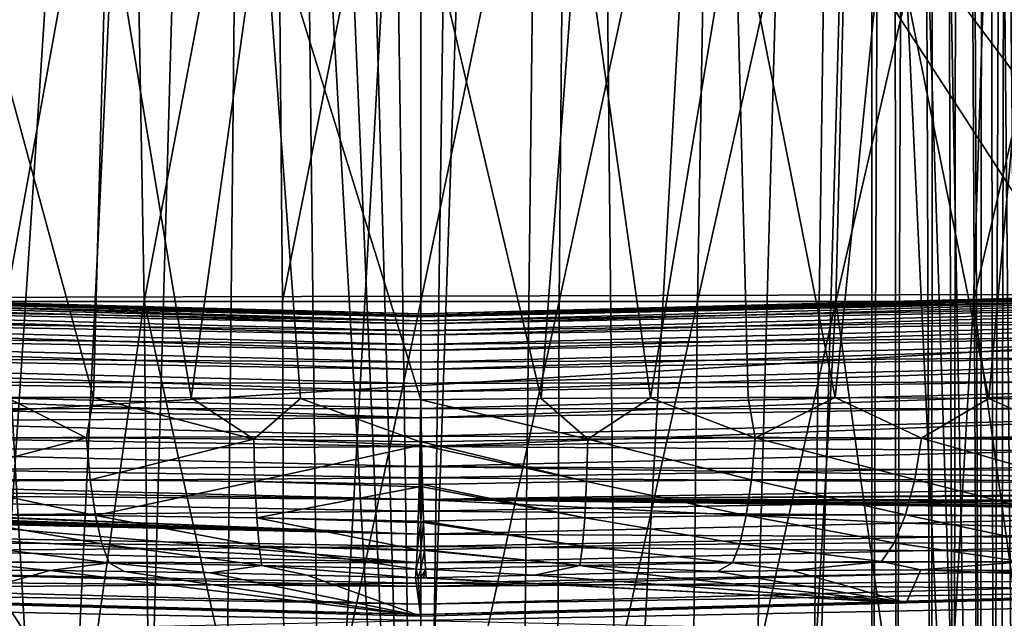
# Model space of a CAD drawing. Header units: metres. Extents: x -105 to 105, y -117 to 62.
# Tile 49 of 256: x -5 to 7, y -79 to -72. Entities that reach past the tile are written whole.
import ezdxf

# ---------------------------------------------------------------- set-up
doc = ezdxf.new("R2010")
doc.units = ezdxf.units.M
doc.layers.add('solid_509432_AD150_SW0001', color=7, linetype='CONTINUOUS')
doc.layers.add('solid_509432_AD150_SW0001_01', color=7, linetype='CONTINUOUS')

msp = doc.modelspace()

# ---------------------------------------------------------------- linework, layer by layer
at = {"layer": 'solid_509432_AD150_SW0001'}
for points in [[(-1.812435, -30.661386, 63.890949), (-5.409154, -85.513756, 63.977562), (-5.409154, -57.844402, 63.977562)], [(-1.812435, -30.661386, 63.890949), (-4.373866, -85.3312, 63.943783), (-5.409154, -85.513756, 63.977562)], [(-1.812435, -30.661386, 63.890949), (-3.366723, -85.142647, 63.917786), (-4.373866, -85.3312, 63.943783)], [(-1.812435, -30.661386, 63.890949), (-2.37439, -84.924759, 63.898792), (-3.366723, -85.142647, 63.917786)], [(-1.812435, -30.661386, 63.890949), (-1.187364, -84.612518, 63.884701), (-2.37439, -84.924759, 63.898792)], [(-1.812435, -30.661386, 63.890949), (1.819986, -30.660877, 63.891041), (-1.187364, -84.612518, 63.884701)], [(1.819986, -30.660877, 63.891041), (0, -84.300003, 63.880001), (-1.187364, -84.612518, 63.884701)], [(1.819986, -30.660877, 63.891041), (1.187364, -84.612518, 63.884701), (0, -84.300003, 63.880001)], [(0, -63.120411, 14.3), (0, -86.724808, 14.3), (-15.006102, -63.347279, 13.907051)], [(0, -86.724808, 14.3), (-14.781674, -73.985245, 13.912929), (-15.006102, -63.347279, 13.907051)], [(-3.465814, -66.990318, -12.867242), (-4.978623, -75.350777, -11.531426), (-5.188913, -66.989342, -12.485092)], [(-3.465814, -66.990318, -12.867242), (-3.320786, -75.351791, -11.888581), (-4.978623, -75.350777, -11.531426)], [(-1.734735, -66.990906, -13.085711), (-3.320786, -75.351791, -11.888581), (-3.465814, -66.990318, -12.867242)], [(-1.734735, -66.990906, -13.085711), (-1.660652, -75.352409, -12.091887), (-3.320786, -75.351791, -11.888581)], [(0, -66.991104, -13.15611), (-1.660652, -75.352409, -12.091887), (-1.734735, -66.990906, -13.085711)], [(0, -66.991104, -13.15611), (0, -75.352615, -12.157266), (-1.660652, -75.352409, -12.091887)], [(-2.754974, -76.505493, -9.199873), (-1.898151, -70.402565, -10.122713), (-3.762804, -70.413551, -9.892677)], [(-2.754974, -76.505493, -9.199873), (-1.443654, -76.514671, -9.313928), (-1.898151, -70.402565, -10.122713)], [(0, -76.53109, -9.352777), (0, -70.391167, -10.196258), (-1.898151, -70.402565, -10.122713)], [(-1.443654, -76.514671, -9.313928), (0, -76.53109, -9.352777), (-1.898151, -70.402565, -10.122713)], [(1.443659, -76.514671, -9.313927), (1.8996, -70.402573, -10.122599), (0, -70.391167, -10.196258)], [(-3.927251, -76.502159, -9.024748), (-3.762804, -70.413551, -9.892677), (-5.580221, -70.429649, -9.4781)], [(-4.971724, -76.503319, -8.799337), (-3.927251, -76.502159, -9.024748), (-5.580221, -70.429649, -9.4781)], [(-3.927251, -76.502159, -9.024748), (-2.754974, -76.505493, -9.199873), (-3.762804, -70.413551, -9.892677)], [(0, -86.724808, 14.3), (-14.512413, -82.359093, 13.919979), (-14.781674, -73.985245, 13.912929)], [(-14.948137, -75.10881, 4.84626), (0, -75.500778, 4.8789), (0, -75.517418, 4.427091)], [(-14.756953, -75.132942, 4.388289), (-14.948137, -75.10881, 4.84626), (0, -75.517418, 4.427091)], [(14.948849, -75.10881, 4.84795), (14.757813, -75.132736, 4.390201), (0, -75.517418, 4.427091)], [(14.757813, -75.132736, 4.390201), (14.551233, -75.205688, 3.932592), (0, -75.517418, 4.427091)], [(14.551233, -75.205688, 3.932592), (0, -75.584946, 3.980046), (0, -75.517418, 4.427091)], [(-4.500751, -83.686172, -10.497964), (-6.150026, -83.699768, -10.01492), (-4.978623, -75.350777, -11.531426)], [(-4.500751, -83.686172, -10.497964), (-4.978623, -75.350777, -11.531426), (-3.320786, -75.351791, -11.888581)], [(-3.231082, -83.315285, -10.806632), (-4.500751, -83.686172, -10.497964), (-3.320786, -75.351791, -11.888581)], [(-1.63092, -83.029877, -11.040294), (-3.320786, -75.351791, -11.888581), (-1.660652, -75.352409, -12.091887)], [(-1.63092, -83.029877, -11.040294), (-3.231082, -83.315285, -10.806632), (-3.320786, -75.351791, -11.888581)], [(-15.549145, -75.473564, 6.591921), (-15.660022, -75.671631, 6.989139), (0, -75.937485, 6.618922)], [(15.549349, -75.473877, 6.592632), (0, -75.754967, 6.205249), (0, -75.937485, 6.618922)], [(15.660153, -75.671814, 6.989466), (15.549349, -75.473877, 6.592632), (0, -75.937485, 6.618922)], [(-15.660022, -75.671631, 6.989139), (0, -76.165504, 7.009326), (0, -75.937485, 6.618922)], [(-6.008007, -76.991898, -8.372908), (-4.009703, -76.988609, -8.885695), (-4.971724, -76.503319, -8.799337)], [(-4.009703, -76.988609, -8.885695), (-3.927251, -76.502159, -9.024748), (-4.971724, -76.503319, -8.799337)], [(-4.009703, -76.988609, -8.885695), (-2.003748, -77.004189, -9.15029), (-3.927251, -76.502159, -9.024748)], [(-2.003748, -77.004189, -9.15029), (-2.754974, -76.505493, -9.199873), (-3.927251, -76.502159, -9.024748)], [(-2.003748, -77.004189, -9.15029), (-1.443654, -76.514671, -9.313928), (-2.754974, -76.505493, -9.199873)], [(-2.003748, -77.004189, -9.15029), (-0.008478, -77.034569, -9.225569), (-1.443654, -76.514671, -9.313928)], [(-0.008478, -77.034569, -9.225569), (0, -76.53109, -9.352777), (-1.443654, -76.514671, -9.313928)], [(-5.927184, -77.486122, -8.140507), (-4.009703, -76.988609, -8.885695), (-6.008007, -76.991898, -8.372908)], [(-3.965569, -77.489464, -8.639638), (-4.009703, -76.988609, -8.885695), (-5.927184, -77.486122, -8.140507)], [(-3.965569, -77.489464, -8.639638), (-2.003748, -77.004189, -9.15029), (-4.009703, -76.988609, -8.885695)], [(-1.989472, -77.510994, -8.896565), (-2.003748, -77.004189, -9.15029), (-3.965569, -77.489464, -8.639638)], [(-0.009279, -77.076859, -9.209618), (-0.008478, -77.034569, -9.225569), (-2.003748, -77.004189, -9.15029)], [(-0.009279, -77.076859, -9.209618), (-2.003748, -77.004189, -9.15029), (-1.989472, -77.510994, -8.896565)], [(-0.009279, -77.076859, -9.209618), (-1.989472, -77.510994, -8.896565), (-0.019253, -77.546585, -8.967666)], [(-0.009279, -77.076859, -9.209618), (0.000003, -77.075256, -9.210273), (-0.008478, -77.034569, -9.225569)], [(-5.927184, -77.486122, -8.140507), (-5.815661, -77.911285, -7.806436), (-3.903673, -77.920143, -8.287467)], [(-3.965569, -77.489464, -8.639638), (-5.927184, -77.486122, -8.140507), (-3.903673, -77.920143, -8.287467)], [(-1.989472, -77.510994, -8.896565), (-3.965569, -77.489464, -8.639638), (-3.903673, -77.920143, -8.287467)], [(-1.989472, -77.510994, -8.896565), (-3.903673, -77.920143, -8.287467), (-1.967721, -77.946526, -8.53426)], [(-1.989472, -77.510994, -8.896565), (-1.967721, -77.946526, -8.53426), (-0.019966, -77.576561, -8.947647)], [(-0.019253, -77.546585, -8.967666), (-1.989472, -77.510994, -8.896565), (-0.019966, -77.576561, -8.947647)], [(-0.019966, -77.576561, -8.947647), (-1.967721, -77.946526, -8.53426), (-0.030956, -77.986313, -8.599831)], [(-12.505545, -77.640213, 0.892547), (0, -77.725372, 1.215214), (0, -78.141281, 1.037836)], [(-12.487953, -77.653503, 0.886759), (-12.505545, -77.640213, 0.892547), (0, -78.141281, 1.037836)], [(-12.358581, -77.733971, 0.853503), (-12.487953, -77.653503, 0.886759), (0, -78.141281, 1.037836)], [(-12.299146, -77.762917, 0.842376), (-12.358581, -77.733971, 0.853503), (0, -78.141281, 1.037836)], [(-12.186822, -77.806953, 0.826537), (-12.299146, -77.762917, 0.842376), (0, -78.141281, 1.037836)], [(-12.062537, -77.841751, 0.815414), (-12.186822, -77.806953, 0.826537), (0, -78.141281, 1.037836)], [(-11.998206, -77.85463, 0.811899), (-12.062537, -77.841751, 0.815414), (0, -78.141281, 1.037836)], [(-5.806312, -78.01033, 0.924389), (-11.998206, -77.85463, 0.811899), (0, -78.141281, 1.037836)], [(-11.811912, -78.200241, 0.62564), (-11.806089, -77.873566, 0.809573), (0, -78.485336, 0.86048)], [(0, -78.485336, 0.86048), (-11.806089, -77.873566, 0.809573), (-5.806312, -78.01033, 0.924389)], [(-5.815661, -77.911285, -7.806436), (-5.679308, -78.244987, -7.388286), (-3.827271, -78.25798, -7.847725)], [(-3.903673, -77.920143, -8.287467), (-5.815661, -77.911285, -7.806436), (-3.827271, -78.25798, -7.847725)], [(-3.903673, -77.920143, -8.287467), (-3.827271, -78.25798, -7.847725), (-1.939639, -78.287857, -8.082451)], [(-1.967721, -77.946526, -8.53426), (-3.903673, -77.920143, -8.287467), (-1.939639, -78.287857, -8.082451)], [(-1.967721, -77.946526, -8.53426), (-1.939639, -78.287857, -8.082451), (-0.042973, -78.330582, -8.141432)], [(-1.967721, -77.946526, -8.53426), (-0.042973, -78.330582, -8.141432), (-0.031517, -78.004715, -8.580226)], [(-0.030956, -77.986313, -8.599831), (-1.967721, -77.946526, -8.53426), (-0.031517, -78.004715, -8.580226)], [(0, -78.485336, 0.86048), (-5.806312, -78.01033, 0.924389), (0, -78.141281, 1.037836)], [(-11.814916, -78.471138, 0.366439), (-11.811912, -78.200241, 0.62564), (0, -78.485336, 0.86048)], [(-5.679308, -78.244987, -7.388286), (-5.525305, -78.469666, -6.908076), (-3.740387, -78.485184, -7.343569)], [(-3.827271, -78.25798, -7.847725), (-5.679308, -78.244987, -7.388286), (-3.740387, -78.485184, -7.343569)], [(-3.827271, -78.25798, -7.847725), (-3.740387, -78.485184, -7.343569), (-1.906705, -78.517014, -7.564928)], [(-1.939639, -78.287857, -8.082451), (-3.827271, -78.25798, -7.847725), (-1.906705, -78.517014, -7.564928)], [(-1.939639, -78.287857, -8.082451), (-1.906705, -78.517014, -7.564928), (-0.054669, -78.561272, -7.616607)], [(-1.939639, -78.287857, -8.082451), (-0.054669, -78.561272, -7.616607), (-0.043342, -78.339478, -8.126092)], [(-0.042973, -78.330582, -8.141432), (-1.939639, -78.287857, -8.082451), (-0.043342, -78.339478, -8.126092)], [(-11.814916, -78.471138, 0.366439), (0, -78.485336, 0.86048), (0, -78.772438, 0.601068)], [(-11.814916, -78.669342, 0.048167), (-11.814916, -78.471138, 0.366439), (0, -78.772438, 0.601068)], [(-5.525305, -78.469666, -6.908076), (-6.000177, -78.572189, -6.170058), (-4.450142, -78.579987, -6.640373)], [(-3.740387, -78.485184, -7.343569), (-5.525305, -78.469666, -6.908076), (-4.450142, -78.579987, -6.640373)], [(-3.740387, -78.485184, -7.343569), (-4.450142, -78.579987, -6.640373), (-3.554155, -78.591103, -6.817831)], [(-3.740387, -78.485184, -7.343569), (-3.554155, -78.591103, -6.817831), (-2.528792, -78.60849, -6.954018)], [(-1.906705, -78.517014, -7.564928), (-3.740387, -78.485184, -7.343569), (-2.528792, -78.60849, -6.954018)], [(-1.906705, -78.517014, -7.564928), (-2.528792, -78.60849, -6.954018), (-1.364183, -78.633255, -7.037109)], [(-1.906705, -78.517014, -7.564928), (-1.364183, -78.633255, -7.037109), (-0.065419, -78.666191, -7.053567)], [(-0.054838, -78.563782, -7.608405), (-1.906705, -78.517014, -7.564928), (-0.065419, -78.666191, -7.053567)], [(-0.054838, -78.563782, -7.608405), (-0.054669, -78.561272, -7.616607), (-1.906705, -78.517014, -7.564928)], [(-11.814916, -78.669342, 0.048167), (0, -78.772438, 0.601068), (0, -78.983612, 0.276784)], [(-11.811912, -78.782463, -0.309292), (-11.814916, -78.669342, 0.048167), (0, -78.983612, 0.276784)], [(-5.824092, -78.96769, -0.580174), (-4.450142, -78.579987, -6.640373), (-6.000177, -78.572189, -6.170058)], [(-5.824092, -78.96769, -0.580174), (0, -79.127785, -0.477103), (-4.450142, -78.579987, -6.640373)], [(-0.054838, -78.563782, -7.608405), (-0.065419, -78.666191, -7.053567), (-0.032708, -78.667091, -7.053037)], [(-0.054838, -78.563782, -7.608405), (0.000002, -78.56514, -7.608045), (-0.054669, -78.561272, -7.616607)], [(0.000002, -78.56514, -7.608045), (-0.032708, -78.667091, -7.053037), (0, -78.667999, -7.052297)], [(-0.032708, -78.667091, -7.053037), (0, -79.127785, -0.477103), (0, -78.667999, -7.052297)], [(5.824263, -78.96769, -0.580177), (0.032708, -78.667091, -7.053038), (0, -78.667999, -7.052297)], [(-11.811912, -78.782463, -0.309292), (0, -79.104736, -0.090712), (-11.806089, -78.803436, -0.683602)], [(0, -79.104736, -0.090712), (-5.824092, -78.96769, -0.580174), (-11.806089, -78.803436, -0.683602)], [(0, -79.104736, -0.090712), (0, -79.127785, -0.477103), (-5.824092, -78.96769, -0.580174)]]:
    msp.add_3dface(points, dxfattribs=at)
at = {"layer": 'solid_509432_AD150_SW0001_01'}
for points in [[(-1.564026, 19.454363, 71.878471), (-3.11728, 19.279366, 71.873924), (0, -90.568039, 71.879997)], [(-0.001912, 19.454506, 71.878471), (-1.564026, 19.454363, 71.878471), (0, -90.568039, 71.879997)], [(1.560201, 19.454649, 71.878479), (-0.001912, 19.454506, 71.878471), (0, -90.568039, 71.879997)], [(1.560201, 19.454649, 71.878479), (0, -90.568039, 71.879997), (6.716792, -90.563103, 71.851799)], [(3.113525, 19.27993, 71.87394), (1.560201, 19.454649, 71.878479), (6.716792, -90.563103, 71.851799)], [(-3.11728, 19.279366, 71.873924), (-4.652982, 18.988907, 71.86647), (0, -90.568039, 71.879997)], [(4.649279, 18.989752, 71.866493), (3.113525, 19.27993, 71.87394), (6.716792, -90.563103, 71.851799)], [(-4.652982, 18.988907, 71.86647), (-6.162486, 18.584642, 71.856262), (0, -90.568039, 71.879997)], [(6.158848, 18.585764, 71.856293), (4.649279, 18.989752, 71.866493), (6.716792, -90.563103, 71.851799)], [(-6.162486, 18.584642, 71.856262), (-6.716792, -90.563103, 71.851799), (0, -90.568039, 71.879997)], [(6.158848, 18.585764, 71.856293), (7.271198, -90.493584, 71.846954), (7.627426, -90.37117, 71.843636)], [(7.633742, 18.070267, 71.843575), (6.158848, 18.585764, 71.856293), (7.627426, -90.37117, 71.843636)], [(6.158848, 18.585764, 71.856293), (7.181343, -90.514397, 71.847771), (7.271198, -90.493584, 71.846954)], [(6.158848, 18.585764, 71.856293), (6.716792, -90.563103, 71.851799), (7.181343, -90.514397, 71.847771)], [(6.770981, -29.665533, 64.190598), (7.08373, -29.580647, 64.288208), (6.872654, -85.778961, 64.220215)], [(7.08373, -29.580647, 64.288208), (6.960128, -85.804306, 64.247314), (6.872654, -85.778961, 64.220215)], [(7.08373, -29.580647, 64.288208), (7.234344, -85.88916, 64.342262), (6.960128, -85.804306, 64.247314)], [(6.179758, -29.854084, 64.057137), (6.46882, -29.756506, 64.114273), (6.392963, -85.654358, 64.097801)], [(6.46882, -29.756506, 64.114273), (6.712598, -85.734406, 64.1745), (6.392963, -85.654358, 64.097801)], [(6.46882, -29.756506, 64.114273), (6.770981, -29.665533, 64.190598), (6.712598, -85.734406, 64.1745)], [(6.770981, -29.665533, 64.190598), (6.872654, -85.778961, 64.220215), (6.712598, -85.734406, 64.1745)], [(5.913483, -29.956316, 64.017838), (6.179758, -29.854084, 64.057137), (6.123399, -85.598495, 64.047768)], [(6.179758, -29.854084, 64.057137), (6.392963, -85.654358, 64.097801), (6.123399, -85.598495, 64.047768)], [(5.658861, -30.066662, 63.99197), (5.913483, -29.956316, 64.017838), (5.702569, -85.536842, 63.995605)], [(5.913483, -29.956316, 64.017838), (6.123399, -85.598495, 64.047768), (5.702569, -85.536842, 63.995605)], [(5.658861, -30.066662, 63.99197), (5.409154, -85.513756, 63.977562), (5.409154, -57.844421, 63.977562)], [(5.658861, -30.066662, 63.99197), (5.702569, -85.536842, 63.995605), (5.409154, -85.513756, 63.977562)], [(1.819986, -30.660877, 63.891041), (5.409154, -30.175089, 63.977562), (2.37439, -84.924759, 63.898792)], [(3.880041, -85.240517, 63.930191), (2.37439, -84.924759, 63.898792), (5.409154, -30.175089, 63.977562)], [(4.63978, -85.378883, 63.951775), (3.880041, -85.240517, 63.930191), (5.409154, -30.175089, 63.977562)], [(4.63978, -85.378883, 63.951775), (5.409154, -30.175089, 63.977562), (5.409154, -57.844421, 63.977562)], [(1.819986, -30.660877, 63.891041), (2.37439, -84.924759, 63.898792), (1.187364, -84.612518, 63.884701)], [(-18.733534, -55.793129, 17.200001), (-18.587837, -75.340057, 17.200001), (18.747355, -54.341576, 17.200001)], [(-18.587837, -75.340057, 17.200001), (18.588333, -75.235542, 17.200001), (18.747355, -54.341576, 17.200001)], [(4.63978, -85.378883, 63.951775), (5.409154, -57.844421, 63.977562), (5.409154, -85.513756, 63.977562)], [(14.395947, -85.235138, 13.923029), (0, -86.724808, 14.3), (0, -63.120411, 14.3)], [(14.508545, -82.461433, 13.92008), (14.395947, -85.235138, 13.923029), (0, -63.120411, 14.3)], [(14.778635, -74.098671, 13.913008), (14.508545, -82.461433, 13.92008), (0, -63.120411, 14.3)], [(15.006098, -63.347279, 13.907051), (14.778635, -74.098671, 13.913008), (0, -63.120411, 14.3)], [(1.734735, -66.990906, -13.085711), (1.660652, -75.352409, -12.091887), (0, -75.352615, -12.157266)], [(1.734735, -66.990906, -13.085711), (0, -75.352615, -12.157266), (0, -66.991104, -13.15611)], [(3.465814, -66.990318, -12.867242), (3.320786, -75.351791, -11.888581), (1.660652, -75.352409, -12.091887)], [(3.465814, -66.990318, -12.867242), (1.660652, -75.352409, -12.091887), (1.734735, -66.990906, -13.085711)], [(5.188913, -66.989342, -12.485092), (4.978623, -75.350777, -11.531426), (3.320786, -75.351791, -11.888581)], [(5.188913, -66.989342, -12.485092), (3.320786, -75.351791, -11.888581), (3.465814, -66.990318, -12.867242)], [(6.898316, -66.987991, -11.923645), (6.629782, -75.34938, -11.003482), (4.978623, -75.350777, -11.531426)], [(6.898316, -66.987991, -11.923645), (4.978623, -75.350777, -11.531426), (5.188913, -66.989342, -12.485092)], [(8.586032, -66.98629, -11.168526), (8.265753, -75.34761, -10.288758), (6.629782, -75.34938, -11.003482)], [(8.586032, -66.98629, -11.168526), (6.629782, -75.34938, -11.003482), (6.898316, -66.987991, -11.923645)], [(1.443659, -76.514671, -9.313927), (0, -70.391167, -10.196258), (0, -76.53109, -9.352777)], [(1.443659, -76.514671, -9.313927), (2.754977, -76.505501, -9.199872), (1.8996, -70.402573, -10.122599)], [(2.754977, -76.505501, -9.199872), (3.765634, -70.413574, -9.892191), (1.8996, -70.402573, -10.122599)], [(2.754977, -76.505501, -9.199872), (3.927256, -76.502167, -9.024746), (3.765634, -70.413574, -9.892191)], [(4.971728, -76.503319, -8.799336), (5.584362, -70.429688, -9.476899), (3.765634, -70.413574, -9.892191)], [(3.927256, -76.502167, -9.024746), (4.971728, -76.503319, -8.799336), (3.765634, -70.413574, -9.892191)], [(4.971728, -76.503319, -8.799336), (6.814826, -76.51593, -8.205055), (5.584362, -70.429688, -9.476899)], [(6.814826, -76.51593, -8.205055), (7.360483, -70.447746, -8.836313), (5.584362, -70.429688, -9.476899)], [(6.814826, -76.51593, -8.205055), (8.445646, -76.540756, -7.41852), (7.360483, -70.447746, -8.836313)], [(-14.948137, -75.10881, 4.84626), (-15.122954, -75.132431, 5.299249), (0, -75.500778, 4.8789)], [(14.948849, -75.10881, 4.84795), (0, -75.517418, 4.427091), (0, -75.500778, 4.8789)], [(15.123583, -75.132614, 5.300996), (14.948849, -75.10881, 4.84795), (0, -75.500778, 4.8789)], [(-18.587837, -75.340057, 17.200001), (-18.577246, -77.482422, 17.200001), (18.588333, -75.235542, 17.200001)], [(-18.577246, -77.482422, 17.200001), (-18.524509, -96.082024, 17.200001), (18.588333, -75.235542, 17.200001)], [(-18.524509, -96.082024, 17.200001), (18.524509, -96.082024, 17.200001), (18.588333, -75.235542, 17.200001)], [(-15.281116, -75.202194, 5.743512), (-15.423029, -75.31649, 6.175596), (0, -75.620316, 5.77367)], [(-15.122954, -75.132431, 5.299249), (-15.281116, -75.202194, 5.743512), (0, -75.535225, 5.329683)], [(-15.281116, -75.202194, 5.743512), (0, -75.620316, 5.77367), (0, -75.535225, 5.329683)], [(-15.122954, -75.132431, 5.299249), (0, -75.535225, 5.329683), (0, -75.500778, 4.8789)], [(-14.756953, -75.132942, 4.388289), (0, -75.517418, 4.427091), (0, -75.584946, 3.980046)], [(-14.550296, -75.206131, 3.930551), (-14.756953, -75.132942, 4.388289), (0, -75.584946, 3.980046)], [(-14.329583, -75.329208, 3.478193), (-14.550296, -75.206131, 3.930551), (0, -75.584946, 3.980046)], [(15.123583, -75.132614, 5.300996), (0, -75.500778, 4.8789), (0, -75.535225, 5.329683)], [(15.281661, -75.202522, 5.745063), (15.123583, -75.132614, 5.300996), (0, -75.535225, 5.329683)], [(15.281661, -75.202522, 5.745063), (0, -75.535225, 5.329683), (0, -75.620316, 5.77367)], [(15.423398, -75.316856, 6.176748), (15.281661, -75.202522, 5.745063), (0, -75.620316, 5.77367)], [(14.551233, -75.205688, 3.932592), (14.330679, -75.328506, 3.480322), (0, -75.584946, 3.980046)], [(-15.423029, -75.31649, 6.175596), (-15.549145, -75.473564, 6.591921), (0, -75.754967, 6.205249)], [(-15.423029, -75.31649, 6.175596), (0, -75.754967, 6.205249), (0, -75.620316, 5.77367)], [(-14.329583, -75.329208, 3.478193), (0, -75.584946, 3.980046), (0, -75.702477, 3.543494)], [(-14.097348, -75.502098, 3.037546), (-14.329583, -75.329208, 3.478193), (0, -75.702477, 3.543494)], [(-1.63092, -83.029877, -11.040294), (-1.660652, -75.352409, -12.091887), (0, -75.352615, -12.157266)], [(-1.63092, -83.029877, -11.040294), (0, -75.352615, -12.157266), (0, -82.9338, -11.117545)], [(15.423398, -75.316856, 6.176748), (0, -75.620316, 5.77367), (0, -75.754967, 6.205249)], [(15.549349, -75.473877, 6.592632), (15.423398, -75.316856, 6.176748), (0, -75.754967, 6.205249)], [(14.330679, -75.328506, 3.480322), (0, -75.702477, 3.543494), (0, -75.584946, 3.980046)], [(14.330679, -75.328506, 3.480322), (14.098559, -75.501068, 3.0398), (0, -75.702477, 3.543494)], [(1.660652, -75.352409, -12.091887), (1.631436, -83.029938, -11.040244), (0, -82.9338, -11.117545)], [(0, -75.352615, -12.157266), (1.660652, -75.352409, -12.091887), (0, -82.9338, -11.117545)], [(3.320786, -75.351791, -11.888581), (3.232097, -83.315529, -10.806431), (1.631436, -83.029938, -11.040244)], [(1.660652, -75.352409, -12.091887), (3.320786, -75.351791, -11.888581), (1.631436, -83.029938, -11.040244)], [(4.978623, -75.350777, -11.531426), (4.500538, -83.686096, -10.498025), (3.232097, -83.315529, -10.806431)], [(3.320786, -75.351791, -11.888581), (4.978623, -75.350777, -11.531426), (3.232097, -83.315529, -10.806431)], [(4.978623, -75.350777, -11.531426), (6.149846, -83.699768, -10.014983), (4.500538, -83.686096, -10.498025)], [(4.978623, -75.350777, -11.531426), (6.629782, -75.34938, -11.003482), (6.149846, -83.699768, -10.014983)], [(6.629782, -75.34938, -11.003482), (7.793985, -83.698296, -9.344352), (6.149846, -83.699768, -10.014983)], [(6.629782, -75.34938, -11.003482), (8.265753, -75.34761, -10.288758), (7.793985, -83.698296, -9.344352)], [(-15.549145, -75.473564, 6.591921), (0, -75.937485, 6.618922), (0, -75.754967, 6.205249)], [(-14.097348, -75.502098, 3.037546), (0, -75.702477, 3.543494), (0, -75.868507, 3.12302)], [(-13.857086, -75.723289, 2.615739), (-14.097348, -75.502098, 3.037546), (0, -75.868507, 3.12302)], [(14.098559, -75.501068, 3.0398), (0, -75.868507, 3.12302), (0, -75.702477, 3.543494)], [(14.098559, -75.501068, 3.0398), (13.857901, -75.722466, 2.617116), (0, -75.868507, 3.12302)], [(-15.660022, -75.671631, 6.989139), (-15.756491, -75.908714, 7.363922), (0, -76.165504, 7.009326)], [(15.660153, -75.671814, 6.989466), (0, -75.937485, 6.618922), (0, -76.165504, 7.009326)], [(15.756532, -75.908737, 7.363955), (15.660153, -75.671814, 6.989466), (0, -76.165504, 7.009326)], [(-13.857086, -75.723289, 2.615739), (0, -75.868507, 3.12302), (0, -76.08094, 2.723941)], [(-13.61296, -75.990128, 2.219382), (-13.857086, -75.723289, 2.615739), (0, -76.08094, 2.723941)], [(13.857901, -75.722466, 2.617116), (0, -76.08094, 2.723941), (0, -75.868507, 3.12302)], [(13.857901, -75.722466, 2.617116), (13.613227, -75.989792, 2.219825), (0, -76.08094, 2.723941)], [(-15.756491, -75.908714, 7.363922), (-15.839198, -76.18251, 7.712801), (0, -76.436096, 7.371479)], [(-15.756491, -75.908714, 7.363922), (0, -76.436096, 7.371479), (0, -76.165504, 7.009326)], [(15.756532, -75.908737, 7.363955), (0, -76.165504, 7.009326), (0, -76.436096, 7.371479)], [(15.839199, -76.182495, 7.712782), (15.756532, -75.908737, 7.363955), (0, -76.436096, 7.371479)], [(-13.61296, -75.990128, 2.219382), (0, -76.08094, 2.723941), (0, -76.337082, 2.351341)], [(-13.369848, -76.298553, 1.854817), (-13.61296, -75.990128, 2.219382), (0, -76.337082, 2.351341)], [(13.613227, -75.989792, 2.219825), (0, -76.337082, 2.351341), (0, -76.08094, 2.723941)], [(13.613227, -75.989792, 2.219825), (13.369804, -76.298599, 1.854762), (0, -76.337082, 2.351341)], [(-15.839198, -76.18251, 7.712801), (-15.908915, -76.490456, 8.032475), (0, -76.745819, 7.70077)], [(-15.839198, -76.18251, 7.712801), (0, -76.745819, 7.70077), (0, -76.436096, 7.371479)], [(15.839199, -76.182495, 7.712782), (0, -76.436096, 7.371479), (0, -76.745819, 7.70077)], [(15.908893, -76.49044, 8.032463), (15.839199, -76.182495, 7.712782), (0, -76.745819, 7.70077)], [(-13.369848, -76.298553, 1.854817), (0, -76.337082, 2.351341), (0, -76.633606, 2.010053)], [(-13.133282, -76.642914, 1.527908), (-13.369848, -76.298553, 1.854817), (0, -76.633606, 2.010053)], [(13.369804, -76.298599, 1.854762), (0, -76.633606, 2.010053), (0, -76.337082, 2.351341)], [(13.369804, -76.298599, 1.854762), (13.133159, -76.643105, 1.527747), (0, -76.633606, 2.010053)], [(-15.908915, -76.490456, 8.032475), (-15.966304, -76.829697, 8.319801), (0, -76.745819, 7.70077)], [(-0.008478, -77.034569, -9.225569), (0.000003, -77.075256, -9.210273), (0, -76.53109, -9.352777)], [(15.908893, -76.49044, 8.032463), (0, -76.745819, 7.70077), (0, -77.090729, 7.993027)], [(15.966279, -76.829552, 8.319696), (15.908893, -76.49044, 8.032463), (0, -77.090729, 7.993027)], [(2.00385, -77.004189, -9.150281), (1.443659, -76.514671, -9.313927), (0, -76.53109, -9.352777)], [(2.00385, -77.004189, -9.150281), (0, -76.53109, -9.352777), (0.008586, -77.034424, -9.225619)], [(0.000003, -77.075256, -9.210273), (0.008586, -77.034424, -9.225619), (0, -76.53109, -9.352777)], [(2.00385, -77.004189, -9.150281), (2.754977, -76.505501, -9.199872), (1.443659, -76.514671, -9.313927)], [(4.009797, -76.988617, -8.885677), (2.754977, -76.505501, -9.199872), (2.00385, -77.004189, -9.150281)], [(4.009797, -76.988617, -8.885677), (3.927256, -76.502167, -9.024746), (2.754977, -76.505501, -9.199872)], [(4.009797, -76.988617, -8.885677), (4.971728, -76.503319, -8.799336), (3.927256, -76.502167, -9.024746)], [(6.008091, -76.991905, -8.372879), (4.971728, -76.503319, -8.799336), (4.009797, -76.988617, -8.885677)], [(6.008091, -76.991905, -8.372879), (6.814826, -76.51593, -8.205055), (4.971728, -76.503319, -8.799336)], [(7.932956, -77.0187, -7.561323), (6.814826, -76.51593, -8.205055), (6.008091, -76.991905, -8.372879)], [(7.932956, -77.0187, -7.561323), (8.445646, -76.540756, -7.41852), (6.814826, -76.51593, -8.205055)], [(-13.133282, -76.642914, 1.527908), (0, -76.633606, 2.010053), (0, -76.966736, 1.70443)], [(-12.909044, -77.01593, 1.243606), (-13.133282, -76.642914, 1.527908), (0, -76.966736, 1.70443)], [(13.133159, -76.643105, 1.527747), (0, -76.966736, 1.70443), (0, -76.633606, 2.010053)], [(13.133159, -76.643105, 1.527747), (12.909036, -77.015945, 1.243596), (0, -76.966736, 1.70443)], [(-15.966304, -76.829697, 8.319801), (0, -77.090729, 7.993027), (0, -76.745819, 7.70077)], [(-15.966304, -76.829697, 8.319801), (-16.011887, -77.196564, 8.571507), (0, -77.090729, 7.993027)], [(16.011864, -77.196434, 8.571427), (15.966279, -76.829552, 8.319696), (0, -77.090729, 7.993027)], [(-12.909044, -77.01593, 1.243606), (0, -76.966736, 1.70443), (0, -77.332199, 1.438359)], [(-12.703149, -77.408539, 1.005583), (-12.909044, -77.01593, 1.243606), (0, -77.332199, 1.438359)], [(12.909036, -77.015945, 1.243596), (0, -77.332199, 1.438359), (0, -76.966736, 1.70443)], [(12.909036, -77.015945, 1.243596), (12.703141, -77.408546, 1.005579), (0, -77.332199, 1.438359)], [(2.00385, -77.004189, -9.150281), (0.008586, -77.034424, -9.225619), (1.98964, -77.510994, -8.896552)], [(2.00385, -77.004189, -9.150281), (1.98964, -77.510994, -8.896552), (3.965717, -77.489464, -8.63961)], [(4.009797, -76.988617, -8.885677), (2.00385, -77.004189, -9.150281), (3.965717, -77.489464, -8.63961)], [(4.009797, -76.988617, -8.885677), (3.965717, -77.489464, -8.63961), (5.927309, -77.48613, -8.140466)], [(6.008091, -76.991905, -8.372879), (4.009797, -76.988617, -8.885677), (5.927309, -77.48613, -8.140466)], [(6.008091, -76.991905, -8.372879), (5.927309, -77.48613, -8.140466), (7.812991, -77.5056, -7.350119)], [(7.932956, -77.0187, -7.561323), (6.008091, -76.991905, -8.372879), (7.812991, -77.5056, -7.350119)], [(-16.011887, -77.196564, 8.571507), (0, -77.466476, 8.244528), (0, -77.090729, 7.993027)], [(-0.019253, -77.546585, -8.967666), (0.000005, -77.57547, -8.94857), (0.000003, -77.075256, -9.210273)], [(-0.009279, -77.076859, -9.209618), (-0.019253, -77.546585, -8.967666), (0.000003, -77.075256, -9.210273)], [(16.011864, -77.196434, 8.571427), (0, -77.090729, 7.993027), (0, -77.466476, 8.244528)], [(0.000003, -77.075256, -9.210273), (0.009366, -77.075287, -9.210227), (0.008586, -77.034424, -9.225619)], [(0.000003, -77.075256, -9.210273), (0.000005, -77.57547, -8.94857), (0.009366, -77.075287, -9.210227)], [(0.000005, -77.57547, -8.94857), (0.019441, -77.546585, -8.967667), (0.009366, -77.075287, -9.210227)], [(0.008586, -77.034424, -9.225619), (0.009366, -77.075287, -9.210227), (1.98964, -77.510994, -8.896552)], [(0.009366, -77.075287, -9.210227), (0.019441, -77.546585, -8.967667), (1.98964, -77.510994, -8.896552)], [(-16.011887, -77.196564, 8.571507), (-16.046043, -77.587051, 8.784798), (0, -77.466476, 8.244528)], [(16.04604, -77.587097, 8.78482), (16.011864, -77.196434, 8.571427), (0, -77.466476, 8.244528)], [(-12.703149, -77.408539, 1.005583), (0, -77.332199, 1.438359), (0, -77.725372, 1.215214)], [(12.621056, -77.531403, 0.942824), (0, -77.725372, 1.215214), (0, -77.332199, 1.438359)], [(12.622793, -77.529373, 0.943811), (12.621056, -77.531403, 0.942824), (0, -77.332199, 1.438359)], [(12.703141, -77.408546, 1.005579), (12.622793, -77.529373, 0.943811), (0, -77.332199, 1.438359)], [(-16.046043, -77.587051, 8.784798), (0, -77.868202, 8.452017), (0, -77.466476, 8.244528)], [(-12.622357, -77.529907, 0.943549), (-12.703149, -77.408539, 1.005583), (0, -77.725372, 1.215214)], [(16.04604, -77.587097, 8.78482), (0, -77.466476, 8.244528), (0, -77.868202, 8.452017)], [(3.965717, -77.489464, -8.63961), (1.98964, -77.510994, -8.896552), (3.903837, -77.920143, -8.287437)], [(3.965717, -77.489464, -8.63961), (3.903837, -77.920143, -8.287437), (5.815796, -77.911285, -7.806392)], [(5.927309, -77.48613, -8.140466), (3.965717, -77.489464, -8.63961), (5.815796, -77.911285, -7.806392)], [(5.927309, -77.48613, -8.140466), (5.815796, -77.911285, -7.806392), (7.648159, -77.924423, -7.044355)], [(7.812991, -77.5056, -7.350119), (5.927309, -77.48613, -8.140466), (7.648159, -77.924423, -7.044355)], [(-16.046043, -77.587051, 8.784798), (-16.069082, -77.997192, 8.957511), (0, -77.868202, 8.452017)], [(-12.621159, -77.531311, 0.942868), (-12.622357, -77.529907, 0.943549), (0, -77.725372, 1.215214)], [(-12.505545, -77.640213, 0.892547), (-12.621159, -77.531311, 0.942868), (0, -77.725372, 1.215214)], [(-0.030956, -77.986313, -8.599831), (0.000005, -78.004517, -8.581002), (0.000005, -77.57547, -8.94857)], [(-0.019966, -77.576561, -8.947647), (-0.030956, -77.986313, -8.599831), (0.000005, -77.57547, -8.94857)], [(-0.019253, -77.546585, -8.967666), (-0.019966, -77.576561, -8.947647), (0.000005, -77.57547, -8.94857)], [(12.621056, -77.531403, 0.942824), (12.506145, -77.639763, 0.892746), (0, -77.725372, 1.215214)], [(16.069098, -77.997307, 8.957552), (16.04604, -77.587097, 8.78482), (0, -77.868202, 8.452017)], [(0.000005, -77.57547, -8.94857), (0.02013, -77.575424, -8.948417), (0.019441, -77.546585, -8.967667)], [(0.000005, -78.004517, -8.581002), (0.031172, -77.986305, -8.599833), (0.02013, -77.575424, -8.948417)], [(0.000005, -77.57547, -8.94857), (0.000005, -78.004517, -8.581002), (0.02013, -77.575424, -8.948417)], [(1.98964, -77.510994, -8.896552), (0.019441, -77.546585, -8.967667), (1.967911, -77.946526, -8.534246)], [(0.019441, -77.546585, -8.967667), (0.02013, -77.575424, -8.948417), (1.967911, -77.946526, -8.534246)], [(0.02013, -77.575424, -8.948417), (0.031172, -77.986305, -8.599833), (1.967911, -77.946526, -8.534246)], [(1.98964, -77.510994, -8.896552), (1.967911, -77.946526, -8.534246), (3.903837, -77.920143, -8.287437)], [(12.506145, -77.639763, 0.892746), (12.48773, -77.653679, 0.886685), (0, -77.725372, 1.215214)], [(12.48773, -77.653679, 0.886685), (12.359278, -77.733597, 0.853651), (0, -77.725372, 1.215214)], [(5.801878, -78.010437, 0.924475), (0, -78.141281, 1.037836), (0, -77.725372, 1.215214)], [(11.806089, -77.873566, 0.809573), (5.801878, -78.010437, 0.924475), (0, -77.725372, 1.215214)], [(11.999058, -77.854477, 0.81194), (11.806089, -77.873566, 0.809573), (0, -77.725372, 1.215214)], [(12.062371, -77.841789, 0.815402), (11.999058, -77.854477, 0.81194), (0, -77.725372, 1.215214)], [(12.187537, -77.806709, 0.826619), (12.062371, -77.841789, 0.815402), (0, -77.725372, 1.215214)], [(12.298777, -77.763077, 0.842316), (12.187537, -77.806709, 0.826619), (0, -77.725372, 1.215214)], [(12.359278, -77.733597, 0.853651), (12.298777, -77.763077, 0.842316), (0, -77.725372, 1.215214)], [(-16.069082, -77.997192, 8.957511), (0, -78.290718, 8.612824), (0, -77.868202, 8.452017)], [(16.069098, -77.997307, 8.957552), (0, -77.868202, 8.452017), (0, -78.290718, 8.612824)], [(1.967911, -77.946526, -8.534246), (0.031172, -77.986305, -8.599833), (1.939807, -78.287849, -8.082439)], [(1.967911, -77.946526, -8.534246), (1.939807, -78.287849, -8.082439), (3.827415, -78.25798, -7.847702)], [(3.903837, -77.920143, -8.287437), (1.967911, -77.946526, -8.534246), (3.827415, -78.25798, -7.847702)], [(3.903837, -77.920143, -8.287437), (3.827415, -78.25798, -7.847702), (5.679425, -78.244987, -7.38825)], [(5.815796, -77.911285, -7.806392), (3.903837, -77.920143, -8.287437), (5.679425, -78.244987, -7.38825)], [(5.815796, -77.911285, -7.806392), (5.679425, -78.244987, -7.38825), (7.447139, -78.253113, -6.66013)], [(11.811903, -78.200241, 0.62564), (5.801878, -78.010437, 0.924475), (11.806089, -77.873566, 0.809573)], [(7.648159, -77.924423, -7.044355), (5.815796, -77.911285, -7.806392), (7.447139, -78.253113, -6.66013)], [(-16.069082, -77.997192, 8.957511), (-16.08123, -78.422752, 9.087852), (0, -78.290718, 8.612824)], [(-0.042973, -78.330582, -8.141432), (0.000003, -78.340149, -8.126403), (0.000005, -78.004517, -8.581002)], [(-0.031517, -78.004715, -8.580226), (-0.042973, -78.330582, -8.141432), (0.000005, -78.004517, -8.581002)], [(-0.030956, -77.986313, -8.599831), (-0.031517, -78.004715, -8.580226), (0.000005, -78.004517, -8.581002)], [(16.081234, -78.422813, 9.087868), (16.069098, -77.997307, 8.957552), (0, -78.290718, 8.612824)], [(11.811903, -78.200241, 0.62564), (0, -78.141281, 1.037836), (5.801878, -78.010437, 0.924475)], [(0.000003, -78.340149, -8.126403), (0.043165, -78.330574, -8.141434), (0.031711, -78.004005, -8.580986)], [(0.000005, -78.004517, -8.581002), (0.000003, -78.340149, -8.126403), (0.031711, -78.004005, -8.580986)], [(0.000005, -78.004517, -8.581002), (0.031711, -78.004005, -8.580986), (0.031172, -77.986305, -8.599833)], [(0.031172, -77.986305, -8.599833), (0.031711, -78.004005, -8.580986), (1.939807, -78.287849, -8.082439)], [(0.031711, -78.004005, -8.580986), (0.043165, -78.330574, -8.141434), (1.939807, -78.287849, -8.082439)], [(0, -78.485336, 0.86048), (0, -78.141281, 1.037836), (11.811903, -78.200241, 0.62564)], [(-16.08123, -78.422752, 9.087852), (0, -78.728661, 8.724924), (0, -78.290718, 8.612824)], [(0, -78.485336, 0.86048), (11.811903, -78.200241, 0.62564), (11.814903, -78.471138, 0.36644)], [(16.081234, -78.422813, 9.087868), (0, -78.290718, 8.612824), (0, -78.728661, 8.724924)], [(1.939807, -78.287849, -8.082439), (0.043165, -78.330574, -8.141434), (1.906809, -78.517014, -7.564923)], [(1.939807, -78.287849, -8.082439), (1.906809, -78.517014, -7.564923), (3.740475, -78.485184, -7.343557)], [(3.827415, -78.25798, -7.847702), (1.939807, -78.287849, -8.082439), (3.740475, -78.485184, -7.343557)], [(3.827415, -78.25798, -7.847702), (3.740475, -78.485184, -7.343557), (5.525375, -78.469666, -6.908056)], [(5.679425, -78.244987, -7.38825), (3.827415, -78.25798, -7.847702), (5.525375, -78.469666, -6.908056)], [(5.679425, -78.244987, -7.38825), (5.525375, -78.469666, -6.908056), (7.220517, -78.474358, -6.217675)], [(7.447139, -78.253113, -6.66013), (5.679425, -78.244987, -7.38825), (7.220517, -78.474358, -6.217675)], [(-16.08123, -78.422752, 9.087852), (-16.082531, -78.858948, 9.174415), (0, -78.728661, 8.724924)], [(-0.043342, -78.339478, -8.126092), (-0.054669, -78.561272, -7.616607), (0.000003, -78.340149, -8.126403)], [(-0.054669, -78.561272, -7.616607), (0.000002, -78.56514, -7.608045), (0.000003, -78.340149, -8.126403)], [(-0.042973, -78.330582, -8.141432), (-0.043342, -78.339478, -8.126092), (0.000003, -78.340149, -8.126403)], [(16.082529, -78.85894, 9.174413), (16.081234, -78.422813, 9.087868), (0, -78.728661, 8.724924)], [(0.000002, -78.56514, -7.608045), (0.054788, -78.561264, -7.616608), (0.043518, -78.339127, -8.126693)], [(0.000003, -78.340149, -8.126403), (0.000002, -78.56514, -7.608045), (0.043518, -78.339127, -8.126693)], [(0.000003, -78.340149, -8.126403), (0.043518, -78.339127, -8.126693), (0.043165, -78.330574, -8.141434)], [(0.043165, -78.330574, -8.141434), (0.043518, -78.339127, -8.126693), (1.906809, -78.517014, -7.564923)], [(0.043518, -78.339127, -8.126693), (0.054788, -78.561264, -7.616608), (1.906809, -78.517014, -7.564923)], [(0, -78.772438, 0.601068), (11.814903, -78.471138, 0.36644), (11.814903, -78.669342, 0.048167)], [(0, -78.772438, 0.601068), (0, -78.485336, 0.86048), (11.814903, -78.471138, 0.36644)], [(1.906809, -78.517014, -7.564923), (0.054788, -78.561264, -7.616608), (1.364197, -78.633255, -7.037111)], [(1.906809, -78.517014, -7.564923), (1.364197, -78.633255, -7.037111), (2.528795, -78.60849, -6.954022)], [(3.740475, -78.485184, -7.343557), (1.906809, -78.517014, -7.564923), (3.554152, -78.591103, -6.817836)], [(1.906809, -78.517014, -7.564923), (2.528795, -78.60849, -6.954022), (3.554152, -78.591103, -6.817836)], [(3.740475, -78.485184, -7.343557), (3.554152, -78.591103, -6.817836), (4.450135, -78.579987, -6.640379)], [(5.525375, -78.469666, -6.908056), (3.740475, -78.485184, -7.343557), (4.450135, -78.579987, -6.640379)], [(5.525375, -78.469666, -6.908056), (4.450135, -78.579987, -6.640379), (6.000169, -78.572189, -6.170064)], [(7.220517, -78.474358, -6.217675), (5.525375, -78.469666, -6.908056), (6.000169, -78.572189, -6.170064)], [(7.220517, -78.474358, -6.217675), (6.000169, -78.572189, -6.170064), (7.355657, -78.580368, -5.544299)], [(-3.554155, -78.591103, -6.817831), (-4.450142, -78.579987, -6.640373), (0, -79.127785, -0.477103)], [(-2.528792, -78.60849, -6.954018), (-3.554155, -78.591103, -6.817831), (0, -79.127785, -0.477103)], [(-1.364183, -78.633255, -7.037109), (-2.528792, -78.60849, -6.954018), (0, -79.127785, -0.477103)], [(-0.065419, -78.666191, -7.053567), (-1.364183, -78.633255, -7.037109), (0, -79.127785, -0.477103)], [(-0.032708, -78.667091, -7.053037), (-0.065419, -78.666191, -7.053567), (0, -79.127785, -0.477103)], [(-0.054838, -78.563782, -7.608405), (-0.032708, -78.667091, -7.053037), (0.000002, -78.56514, -7.608045)], [(0.054949, -78.563683, -7.608737), (0, -78.667999, -7.052297), (0.032708, -78.667091, -7.053038)], [(0.000002, -78.56514, -7.608045), (0, -78.667999, -7.052297), (0.054949, -78.563683, -7.608737)], [(5.824263, -78.96769, -0.580177), (0, -78.667999, -7.052297), (0, -79.127785, -0.477103)], [(0, -78.983612, 0.276784), (11.814903, -78.669342, 0.048167), (11.811903, -78.782463, -0.309292)], [(0, -78.983612, 0.276784), (0, -78.772438, 0.601068), (11.814903, -78.669342, 0.048167)], [(0.000002, -78.56514, -7.608045), (0.054949, -78.563683, -7.608737), (0.054788, -78.561264, -7.616608)], [(0.054949, -78.563683, -7.608737), (0.032708, -78.667091, -7.053038), (0.065419, -78.666191, -7.053567)], [(5.824263, -78.96769, -0.580177), (0.065419, -78.666191, -7.053567), (0.032708, -78.667091, -7.053038)], [(0.054788, -78.561264, -7.616608), (0.054949, -78.563683, -7.608737), (1.364197, -78.633255, -7.037111)], [(0.054949, -78.563683, -7.608737), (0.065419, -78.666191, -7.053567), (1.364197, -78.633255, -7.037111)], [(5.824263, -78.96769, -0.580177), (1.364197, -78.633255, -7.037111), (0.065419, -78.666191, -7.053567)], [(5.824263, -78.96769, -0.580177), (2.528795, -78.60849, -6.954022), (1.364197, -78.633255, -7.037111)], [(5.824263, -78.96769, -0.580177), (3.554152, -78.591103, -6.817836), (2.528795, -78.60849, -6.954022)], [(5.824263, -78.96769, -0.580177), (4.450135, -78.579987, -6.640379), (3.554152, -78.591103, -6.817836)], [(5.824263, -78.96769, -0.580177), (6.000169, -78.572189, -6.170064), (4.450135, -78.579987, -6.640379)], [(5.824263, -78.96769, -0.580177), (11.806089, -78.803436, -0.683602), (6.000169, -78.572189, -6.170064)], [(11.806089, -78.803436, -0.683602), (7.355657, -78.580368, -5.544299), (6.000169, -78.572189, -6.170064)], [(-16.082531, -78.858948, 9.174415), (0, -79.176468, 8.786895), (0, -78.728661, 8.724924)], [(-11.811912, -78.782463, -0.309292), (0, -78.983612, 0.276784), (0, -79.104736, -0.090712)], [(16.082529, -78.85894, 9.174413), (0, -78.728661, 8.724924), (0, -79.176468, 8.786895)], [(0, -79.104736, -0.090712), (11.811903, -78.782463, -0.309292), (11.806089, -78.803436, -0.683602)], [(0, -79.104736, -0.090712), (0, -78.983612, 0.276784), (11.811903, -78.782463, -0.309292)], [(-16.082531, -78.858948, 9.174415), (-16.062412, -79.524483, 9.220541), (0, -79.176468, 8.786895)], [(0, -79.104736, -0.090712), (11.806089, -78.803436, -0.683602), (5.824263, -78.96769, -0.580177)], [(16.062414, -79.524361, 9.220542), (16.082529, -78.85894, 9.174413), (0, -79.176468, 8.786895)], [(0, -79.104736, -0.090712), (5.824263, -78.96769, -0.580177), (0, -79.127785, -0.477103)]]:
    msp.add_3dface(points, dxfattribs=at)

doc.saveas('drawing.dxf')
